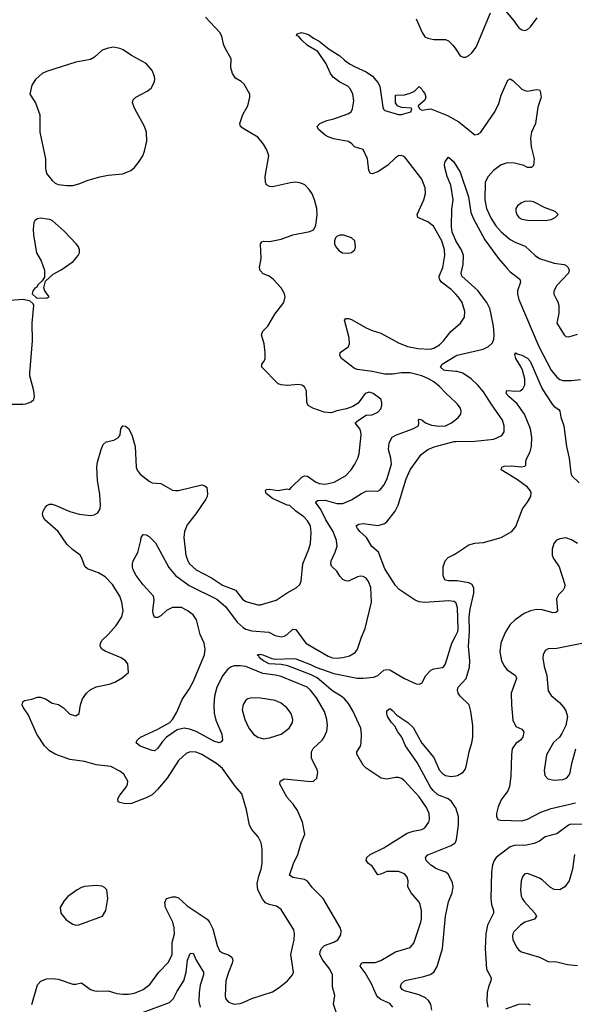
# Model space of a CAD drawing. Header units: inches. Extents: x 2057696 to 2160536, y 827480 to 1016834.
# Tile 203 of 256: x 2087028 to 2090808, y 935190 to 941897. Entities that reach past the tile are written whole.
import ezdxf

# ---------------------------------------------------------------- set-up
doc = ezdxf.new("R2010")
doc.units = ezdxf.units.IN
doc.header["$MEASUREMENT"] = 0
for name, color, linetype in [('C0983', 7, 'Continuous'), ('C0984', 7, 'Continuous'), ('C0993', 7, 'Continuous'), ('C0994', 7, 'Continuous')]:
    doc.layers.add(name, color=color, linetype=linetype)

msp = doc.modelspace()

# ---------------------------------------------------------------- linework, layer by layer
at = {"layer": 'C0983', "color": 5}
for points, elevation in [([(2087110, 935188.4), (2087150, 935322), (2087172.3, 935347.7), (2087210, 935364.6), (2087250, 935366.1), (2087290, 935361.1), (2087390, 935326.7), (2087410, 935326.2), (2087450, 935335.6), (2087510, 935291.5), (2087530, 935283.6), (2087550, 935279.2), (2087630, 935281.5), (2087690, 935264.5), (2087730, 935258.8), (2087770, 935258.8), (2087810, 935265.6), (2087869.6, 935290), (2087914.8, 935325.2), (2087977.3, 935410), (2088042.1, 935477.9), (2088067.2, 935530), (2088067.2, 935610), (2088082.1, 935670), (2088081.1, 935710), (2088071.6, 935750), (2088021.2, 935850), (2088016.9, 935883.1), (2088028.6, 935911.4), (2088070, 935922.6), (2088090, 935922.4), (2088110, 935916), (2088170, 935859.8), (2088304.7, 935770), (2088320.7, 935750), (2088344.3, 935704.3), (2088373.8, 935590), (2088390, 935554.4), (2088410, 935540.7), (2088450, 935527.1), (2088474.9, 935510), (2088480.2, 935490), (2088476.5, 935470), (2088450, 935407), (2088433, 935350), (2088427.7, 935247.8), (2088430.4, 935230), (2088450, 935205.3), (2088490, 935190.3), (2088530, 935196.5), (2088556.2, 935203.8), (2088610, 935228.8), (2088750, 935274.9), (2088796.4, 935303.6), (2088853.3, 935350), (2088887.6, 935390), (2088895.1, 935410), (2088875.1, 935530), (2088898.8, 935630), (2088900.3, 935670), (2088896.2, 935696.2), (2088810, 935836.9), (2088778.6, 935858.6), (2088728.9, 935868.9), (2088702.3, 935882.3), (2088684.9, 935904.9), (2088649.9, 935969.9), (2088646, 936014), (2088657, 936063), (2088673.8, 936110), (2088680.9, 936150), (2088680.4, 936250), (2088673.5, 936290), (2088652.4, 936330), (2088610, 936379.7), (2088594.8, 936410), (2088573.7, 936513.7), (2088543.1, 936623.1), (2088496.5, 936676.5), (2088410, 936796.4), (2088370, 936830.8), (2088270, 936891.6), (2088230, 936906.8), (2088190, 936909.7), (2088162.3, 936897.7), (2088110, 936851.5), (2088032.1, 936730), (2087967.4, 936652.6), (2087930, 936615.9), (2087890, 936596.1), (2087790, 936558.5), (2087750, 936555.4), (2087710, 936563.9), (2087699.6, 936570), (2087697.7, 936590), (2087710, 936615.3), (2087752.8, 936670), (2087763, 936690), (2087764.2, 936710), (2087736.6, 936756.6), (2087710, 936778.7), (2087649.8, 936809.8), (2087550, 936821.1), (2087470, 936843), (2087370, 936858.5), (2087270, 936893.8), (2087230, 936916.1), (2087196.1, 936950), (2087143.9, 937030), (2087084.8, 937164.8), (2087053.2, 937210), (2087045.2, 937230), (2087049.3, 937250.7), (2087060.9, 937259.1), (2087110, 937267.7), (2087150, 937281.6), (2087170, 937282.4), (2087202.8, 937270), (2087250, 937240.5), (2087292.1, 937232.1), (2087326.8, 937210), (2087370, 937167.3), (2087410, 937156), (2087434, 937170), (2087442.7, 937230), (2087455.1, 937270), (2087483.7, 937310), (2087508.6, 937331.4), (2087550, 937353.7), (2087638, 937370), (2087676.6, 937383.4), (2087726.8, 937413.2), (2087768.7, 937450), (2087764, 937510), (2087749, 937530), (2087719, 937550), (2087610, 937594.8), (2087588.2, 937610), (2087575.4, 937630), (2087578.3, 937650), (2087589.7, 937670), (2087631.8, 937708.2), (2087686.2, 937770), (2087724.8, 937830), (2087732.6, 937870), (2087723.1, 937930), (2087709.8, 937970), (2087659.8, 938050), (2087610, 938101.8), (2087565.1, 938130), (2087490, 938155.6), (2087471.2, 938171.2), (2087451.3, 938230), (2087439.4, 938250), (2087387.2, 938287.1), (2087350, 938325.3), (2087290, 938411), (2087199.5, 938490), (2087187.3, 938510), (2087182.9, 938530), (2087187.6, 938550), (2087199.5, 938570), (2087213.1, 938586.9), (2087230, 938597.1), (2087250, 938597.1), (2087269.4, 938590.6), (2087370, 938546.8), (2087432.3, 938527.7), (2087510, 938520.3), (2087535.1, 938524.9), (2087561.2, 938538.8), (2087575.2, 938564.8), (2087577.7, 938590), (2087574, 938666), (2087558.7, 938758.7), (2087552.7, 938850), (2087557, 938883), (2087582.3, 938970), (2087597.8, 939002.2), (2087618, 939022), (2087670, 939032), (2087700.5, 939050), (2087712.4, 939070), (2087716.9, 939110), (2087729.7, 939130.3), (2087750, 939128.4), (2087770, 939112), (2087792.3, 939070), (2087814.9, 938990), (2087821.8, 938850), (2087828.5, 938828.5), (2087850, 938800.4), (2087910, 938752.7), (2087930, 938741.6), (2087990, 938738.4), (2088070, 938693), (2088090, 938690.4), (2088110.5, 938690.5), (2088270, 938728), (2088290, 938722.8), (2088302.8, 938710), (2088308.1, 938668.1), (2088306.4, 938650), (2088297.6, 938630), (2088228.3, 938530), (2088170, 938455.8), (2088151.1, 938410), (2088147.1, 938370), (2088160.9, 938250), (2088173.2, 938210), (2088186, 938190), (2088230.2, 938150), (2088335.5, 938095.5), (2088410, 938044.5), (2088499.6, 938010), (2088547.3, 937950), (2088570, 937934.5), (2088650, 937911.2), (2088670, 937911.1), (2088776.2, 937943.8), (2088850, 937993.6), (2088912.9, 938027.1), (2088936.2, 938050), (2088946.6, 938073.4), (2088956.8, 938190), (2088998.9, 938290), (2089009.8, 938330), (2089015.6, 938404.4), (2089009.8, 938450), (2088990, 938482.3), (2088965.1, 938510), (2088909.8, 938550), (2088870, 938588.3), (2088850, 938589.8), (2088750, 938634.8), (2088707.8, 938670), (2088703.9, 938690), (2088710, 938696.1), (2088730, 938698.8), (2088790, 938688.9), (2088850, 938701.3), (2088870, 938696.3), (2088878.7, 938710), (2088950, 938780.3), (2088970, 938790.3), (2088990, 938787.6), (2089044.2, 938750), (2089070, 938737.7), (2089110, 938732.7), (2089172.5, 938747.5), (2089249.6, 938790), (2089287.1, 938830), (2089313.3, 938870), (2089333.3, 938910), (2089340.9, 938939.1), (2089356, 939070), (2089353.7, 939090), (2089345.4, 939110), (2089315.1, 939150), (2089337, 939170), (2089390, 939203.1), (2089430, 939206.5), (2089470, 939222.6), (2089490, 939247.3), (2089496.9, 939270), (2089497.4, 939290), (2089490, 939312), (2089438, 939350), (2089410, 939359.7), (2089383, 939350), (2089334.7, 939285.3), (2089298, 939262), (2089254.6, 939245.4), (2089190, 939232.3), (2089150, 939218.5), (2089104.1, 939224.1), (2089026, 939250), (2088994.5, 939270), (2088986, 939290), (2088982, 939370), (2088970, 939395.1), (2088950, 939407.3), (2088931, 939411), (2088850, 939406), (2088810, 939409.7), (2088790, 939416.3), (2088678, 939530), (2088677.2, 939550), (2088693.2, 939570), (2088700.9, 939590), (2088702, 939630), (2088694, 939690), (2088676.3, 939750), (2088685.8, 939774.2), (2088719.6, 939810), (2088767, 939890), (2088829.3, 939970), (2088835.1, 940000)], 480), ([(2086950, 939279.1), (2087050, 939277.1), (2087070, 939280.5), (2087105.4, 939294.6), (2087125.2, 939310), (2087129.3, 939330), (2087123.7, 939370), (2087097, 939470), (2087096.2, 939490), (2087114, 939710), (2087113.7, 939830), (2087124, 939950), (2087120.4, 939960.4), (2087098.6, 939978.6), (2087051.4, 939991.4), (2086930, 939981.6)], 520), ([(2090000, 939289.7), (2089932.2, 939352.2), (2089890, 939397.4), (2089851.5, 939430), (2089814.7, 939450), (2089770, 939470.5), (2089690, 939490.5), (2089630, 939492.6), (2089570, 939483.4), (2089516.6, 939483.4), (2089430, 939501.7), (2089330, 939514.7), (2089310, 939521.6), (2089250, 939567.1), (2089222.4, 939590), (2089209.6, 939610), (2089212.3, 939630), (2089258.7, 939661.3), (2089268.5, 939671.5), (2089275.4, 939690), (2089273.3, 939730), (2089242.9, 939850), (2089250, 939860.7), (2089270, 939861.3), (2089290, 939854.6), (2089390, 939797.3), (2089430, 939779.6), (2089490, 939762.6), (2089610, 939696.3), (2089670.4, 939670), (2089742, 939658), (2089826.6, 939653.4), (2089850, 939658.8), (2089890, 939682.8), (2089917.4, 939710), (2089965.9, 939774.1), (2090000, 939802.3)], 460), ([(2090000, 939500.4), (2089930, 939507), (2089919.7, 939510), (2089895.3, 939530), (2089908.7, 939550), (2090000, 939606.4)], 440), ([(2089187.3, 935130), (2089166.9, 935190), (2089176.3, 935250), (2089159.6, 935310), (2089161.1, 935390), (2089142.7, 935430), (2089094.6, 935490), (2089073.5, 935530), (2089075.1, 935550), (2089085.4, 935570), (2089106.3, 935590), (2089170, 935614), (2089196.2, 935630), (2089215.8, 935664.2), (2089219.6, 935690), (2089212.3, 935712.3), (2089096.2, 935910), (2089023.3, 935983.3), (2088990, 936028.4), (2088970, 936040.9), (2088890, 936053.3), (2088867.6, 936070), (2088894.2, 936150), (2088923.5, 936210), (2088946.6, 936290), (2088972, 936350), (2088955.4, 936430), (2088921.1, 936510), (2088892.3, 936552.3), (2088850, 936599.5), (2088800.9, 936690), (2088802.7, 936710), (2088830, 936724.9), (2089012.1, 936707.9), (2089030, 936710.8), (2089052.3, 936730), (2089059.3, 936770), (2089056, 936790), (2089022.9, 936850), (2089018, 936870), (2089017.7, 936910), (2089028.4, 936931.6), (2089089.7, 936990), (2089103.9, 937010), (2089120.3, 937050), (2089126.8, 937090), (2089122.4, 937130), (2089104.9, 937184.9), (2089050, 937278.5), (2089010.4, 937330.4), (2088986.9, 937350), (2088810, 937422.6), (2088772.3, 937432.3), (2088684.5, 937444.5), (2088569.5, 937490), (2088530, 937496.6), (2088490, 937494.5), (2088470, 937488.1), (2088443.2, 937470), (2088412.2, 937430), (2088371.7, 937350), (2088355.7, 937290), (2088350.1, 937230), (2088353.2, 937173.3), (2088365.7, 937125.7), (2088405.6, 937030), (2088411.3, 936990), (2088402.2, 936977.8), (2088387.8, 936972.2), (2088350, 936982.4), (2088230, 937048.5), (2088185.2, 937065.2), (2088150, 937071.9), (2088100.6, 937059.4), (2088029.5, 937010.5), (2088000.6, 936979.4), (2087970, 936935.1), (2087950, 936916.9), (2087930, 936918), (2087848.8, 936948.8), (2087821.2, 936970), (2087828.7, 936990), (2087851.4, 937008.6), (2087970, 937064), (2088050.5, 937109.6), (2088070, 937129.1), (2088099.6, 937180.4), (2088134.4, 937265.6), (2088184, 937336), (2088210, 937387.7), (2088287.8, 937570), (2088292.9, 937610), (2088285.2, 937650), (2088257.2, 937710), (2088232.4, 937810), (2088210, 937842.3), (2088170, 937873.4), (2088130, 937892.5), (2088070, 937893.8), (2088028.1, 937871.9), (2087990, 937836.3), (2087970, 937825.1), (2087950, 937826), (2087939.7, 937839.7), (2087936.4, 937870), (2087944.2, 937944.2), (2087939.7, 937970), (2087870, 938046.3), (2087821.6, 938110), (2087801.2, 938150), (2087797.2, 938170), (2087796, 938190), (2087800.9, 938210), (2087832.5, 938267.5), (2087854.5, 938350), (2087856, 938370), (2087869, 938390), (2087890, 938387.7), (2087910, 938376.3), (2087953.4, 938333.4), (2088044.7, 938164.7), (2088090.5, 938110.5), (2088183.9, 938043.9), (2088371, 937950), (2088430, 937900.6), (2088510, 937793.2), (2088550, 937755.9), (2088570, 937745.6), (2088610, 937734.7), (2088725, 937725), (2088770, 937702.3), (2088810, 937693.6), (2088830, 937696.9), (2088850, 937708), (2088890, 937745.7), (2088910, 937743.7), (2088977.4, 937650), (2089130, 937561.8), (2089160.7, 937550), (2089190, 937546.9), (2089230, 937551.7), (2089276, 937564), (2089313.5, 937586.5), (2089329.8, 937610), (2089357.3, 937690), (2089383.5, 937750), (2089426.6, 937930), (2089420.4, 938030), (2089406, 938070), (2089390, 938092.6), (2089370, 938104.8), (2089350, 938107.4), (2089330, 938102), (2089270, 938072.8), (2089250, 938074.7), (2089230, 938083.6), (2089210, 938106), (2089190, 938140.7), (2089153.7, 938173.7), (2089148.4, 938190), (2089151, 938210), (2089179.2, 938270), (2089192.4, 938310), (2089186.6, 938350), (2089164.9, 938410), (2089113.9, 938490), (2089079.9, 938559.9), (2089043.1, 938610), (2089058.6, 938621.4), (2089110, 938623.8), (2089190, 938600.5), (2089230, 938600.9), (2089290, 938625.6), (2089356.9, 938670), (2089390, 938685), (2089410, 938688.3), (2089470, 938685.7), (2089485.6, 938694.4), (2089510, 938726), (2089530, 938766), (2089563.1, 938870), (2089558.3, 938910), (2089540.8, 938970), (2089546.3, 939013.7), (2089567.5, 939052.5), (2089595.6, 939070), (2089707.3, 939110), (2089746, 939130), (2089749.3, 939150), (2089745.2, 939170), (2089750, 939174.8), (2089770, 939171), (2089794.8, 939150), (2089835.4, 939135.4), (2089887.7, 939127.7), (2089930, 939129.5), (2089971.3, 939150), (2090000, 939174.2)], 460), ([(2090000, 937923.8), (2089990, 937932.8), (2089950, 937937.5), (2089790, 937926.5), (2089751.4, 937931.4), (2089722.7, 937942.7), (2089614.8, 938014.8), (2089590, 938043), (2089516.4, 938156.4), (2089474.1, 938270), (2089428.8, 938308.8), (2089391.5, 938370), (2089346.5, 938410), (2089329.8, 938430), (2089321.6, 938450), (2089339.5, 938460.5), (2089370, 938465.2), (2089470, 938451.6), (2089510, 938463.2), (2089530, 938476.2), (2089587.3, 938550), (2089608.2, 938590), (2089661.9, 938770), (2089689.3, 938830), (2089764.3, 938935.7), (2089810, 938968.9), (2089853, 938987), (2089990, 939022.8), (2090000, 939023)], 440), ([(2090000, 938074.8), (2089950, 938073.6), (2089930, 938078.7), (2089920.8, 938090), (2089915.5, 938110), (2089913.7, 938170), (2089927.8, 938210), (2089947.4, 938232.6), (2089990, 938255), (2090000, 938261.5)], 420), ([(2089570.8, 935170), (2089550, 935195), (2089490, 935222.2), (2089470, 935238), (2089457.4, 935257.4), (2089426.4, 935330), (2089383.7, 935403.7), (2089348, 935450), (2089358, 935470), (2089370, 935474.7), (2089450, 935475.2), (2089490, 935489.2), (2089590, 935548.4), (2089690, 935577.1), (2089714.2, 935605.8), (2089762.2, 935750), (2089766.6, 935770), (2089766.4, 935826.4), (2089758.3, 935870), (2089750, 935886.6), (2089695.6, 935950), (2089674, 935990), (2089675.1, 936030), (2089670, 936056), (2089650, 936079.5), (2089610, 936094), (2089530, 936094), (2089490, 936075.6), (2089470, 936072.7), (2089430, 936131.8), (2089405.2, 936150), (2089388.7, 936170), (2089395.1, 936190), (2089417.2, 936210), (2089510, 936256.5), (2089670, 936354.7), (2089710, 936369.2), (2089770, 936381.7), (2089788.6, 936391.4), (2089816.3, 936430), (2089821.3, 936450), (2089819.7, 936490), (2089800.4, 936530), (2089750, 936603.1), (2089650, 936711.8), (2089630, 936727.3), (2089610, 936735.6), (2089590, 936735.6), (2089530, 936722.9), (2089491.3, 936731.3), (2089390, 936798.3), (2089370, 936819.6), (2089326.3, 936893.7), (2089326, 936910), (2089350.8, 936949.2), (2089355.1, 936970), (2089358.2, 937030), (2089352.4, 937070), (2089298, 937190), (2089270, 937238.5), (2089242.8, 937270), (2089219.5, 937290), (2089163, 937323), (2089054.5, 937414.5), (2089015.4, 937435.4), (2088855.3, 937495.3), (2088810, 937504.8), (2088728.3, 937510), (2088689.8, 937530), (2088663, 937550), (2088659.8, 937559.8), (2088646, 937570), (2088666, 937574), (2088686, 937570), (2088745.5, 937545.4), (2088770, 937540.9), (2088890, 937546.5), (2088910, 937542.8), (2089010, 937504.7), (2089046.4, 937486.4), (2089170, 937444.4), (2089327.6, 937412.4), (2089370, 937410.9), (2089442, 937418), (2089469.8, 937430.2), (2089510, 937465.7), (2089530, 937471.4), (2089550, 937468.9), (2089650, 937408.5), (2089730, 937373.4), (2089750, 937370.7), (2089770, 937378), (2089795.6, 937430), (2089830, 937466.4), (2089850, 937475.8), (2089910, 937483.7), (2089919.5, 937490), (2089931.2, 937510), (2089973.5, 937650), (2090000, 937703.3)], 440), ([(2090000, 936527.5), (2089999.1, 936530), (2089971.8, 936571.8), (2089949.5, 936589.5), (2089877.7, 936617.7), (2089846.1, 936646.1), (2089827.6, 936670), (2089737.8, 936837.8), (2089657.5, 936950), (2089632, 937010), (2089605.6, 937045.6), (2089584.7, 937084.7), (2089562, 937110), (2089536, 937150), (2089529.4, 937170), (2089529.5, 937190), (2089550, 937204.9), (2089570, 937192), (2089598.5, 937158.5), (2089672.6, 937110), (2089710, 937075.5), (2089768.6, 936968.6), (2089850, 936871.6), (2089887.4, 936787.4), (2089910, 936761.2), (2089930, 936747.6), (2089970, 936742.7), (2090000, 936747.3)], 420), ([(2089837, 935150), (2089830.8, 935190), (2089815, 935215), (2089793.1, 935233.1), (2089750, 935253.9), (2089650, 935281.4), (2089636, 935290), (2089623.1, 935310), (2089629.3, 935330.8), (2089650, 935349.2), (2089664.5, 935355.5), (2089781.6, 935378.4), (2089826.5, 935393.5), (2089851, 935410), (2089873.3, 935446.7), (2089910.5, 935570), (2089930.7, 935790.7), (2089951.5, 935888.5), (2089976.2, 935950), (2089982.5, 935990), (2089977.9, 936017.9), (2089950, 936074), (2089932.8, 936090), (2089870, 936113.3), (2089830, 936137.1), (2089797.4, 936170), (2089793.3, 936190), (2089811, 936209), (2089968, 936272), (2089996, 936290), (2090000, 936299)], 420), ([(2087865.2, 935134.8), (2088050, 935203.2), (2088076.8, 935230), (2088100.4, 935279.6), (2088146.4, 935350), (2088163.6, 935410), (2088172.2, 935490), (2088190, 935535.3), (2088210, 935538.4), (2088231.7, 935490), (2088279.6, 935410), (2088280.2, 935390), (2088258.9, 935321.1), (2088250.1, 935270), (2088249.5, 935210), (2088257, 935170)], 460)]:
    msp.add_lwpolyline(points, dxfattribs=dict(at, elevation=elevation))
for points, elevation in [([(2088610, 937277.4), (2088582.8, 937270), (2088570, 937260.9), (2088550, 937233.2), (2088543.9, 937196.1), (2088562.6, 937130), (2088588.9, 937070), (2088621.3, 937030), (2088650, 937010.3), (2088690, 936998.9), (2088730, 937006), (2088810, 937030.3), (2088864.5, 937070), (2088887.8, 937110), (2088889.6, 937130), (2088878, 937170), (2088849.6, 937210), (2088810, 937240.5), (2088770, 937259.8), (2088670, 937275.4)], 480), ([(2087550, 935998.7), (2087470, 935991.6), (2087450, 935985.1), (2087418.8, 935970), (2087356.7, 935923.3), (2087328.1, 935891.9), (2087304, 935850), (2087307.3, 935810), (2087345.5, 935765.5), (2087390, 935734.9), (2087410, 935728.9), (2087430.5, 935730.5), (2087593.2, 935790), (2087615.1, 935830), (2087627.8, 935910), (2087620.7, 935970), (2087606.5, 935986.5), (2087590, 935994.7)], 520)]:
    msp.add_lwpolyline(points, close=True, dxfattribs=dict(at, elevation=elevation))
at = {"layer": 'C0984', "color": 5}
for points, elevation in [([(2088835.1, 940000), (2088837, 940010), (2088831.8, 940030), (2088809.6, 940070), (2088754.7, 940130), (2088728.9, 940148.9), (2088686.3, 940166.4), (2088667.9, 940187.9), (2088663.4, 940210), (2088674.7, 940270), (2088668.8, 940371.2), (2088677.2, 940382.8), (2088690, 940388.4), (2088730, 940387.2), (2088810, 940402), (2088890, 940430.4), (2089006, 940454), (2089030, 940464.7), (2089046, 940494), (2089055.1, 940570), (2089052.8, 940610), (2089038, 940670), (2089021.3, 940710), (2089001.3, 940741.3), (2088971, 940771), (2088943.8, 940783.8), (2088910, 940789.7), (2088873.5, 940786.5), (2088750, 940758.3), (2088730, 940759.7), (2088710, 940772.7), (2088702.6, 940790), (2088701.1, 940830), (2088725.2, 940970), (2088713.2, 941010), (2088690, 941049), (2088650, 941096), (2088550, 941156.2), (2088532.3, 941170), (2088527.3, 941190), (2088547.9, 941252.1), (2088582, 941310), (2088597.2, 941370), (2088597.2, 941390), (2088558, 941458), (2088537.1, 941477.1), (2088499.6, 941499.6), (2088478, 941530), (2088467.3, 941570), (2088469.2, 941630), (2088427.2, 941707.2), (2088417.6, 941730), (2088405.4, 941785.4), (2088392.3, 941810), (2088293.9, 941913.9)], 480), ([(2089730, 941904), (2089772, 941810), (2089790, 941780.5), (2089810, 941770.4), (2089850, 941762.6), (2089930, 941762), (2089950, 941752.2), (2089982, 941722), (2090000, 941695.3)], 480), ([(2090000, 940028), (2089970, 940059.4), (2089903.9, 940110), (2089888.9, 940130), (2089887.5, 940150), (2089911.9, 940210), (2089925.7, 940290), (2089923.4, 940330), (2089904.7, 940390), (2089848.4, 940490), (2089810, 940519.8), (2089741.6, 940550), (2089737.7, 940570), (2089781.6, 940670), (2089792.9, 940712.9), (2089792.3, 940752.3), (2089769.8, 940809.8), (2089661.6, 940950), (2089650, 940962.9), (2089630, 940972.6), (2089610, 940969.6), (2089590, 940956.3), (2089535.3, 940904.7), (2089470, 940861.6), (2089430, 940846.6), (2089418, 940850), (2089406.6, 940870), (2089398.4, 940950), (2089370, 941013.2), (2089310, 941031.8), (2089291.8, 941051.8), (2089270, 941066.3), (2089165.9, 941085.9), (2089130, 941098.4), (2089110, 941109.5), (2089065.1, 941150), (2089055.1, 941170), (2089073.2, 941190), (2089121.2, 941210), (2089170, 941221.2), (2089265.3, 941254.7), (2089288, 941270), (2089296.8, 941290), (2089305.4, 941345.4), (2089298.9, 941390), (2089283.7, 941423.7), (2089265.1, 941445.1), (2089210, 941471), (2089165, 941505), (2089147.1, 941530), (2089116.9, 941596.9), (2089060.7, 941680.7), (2088990, 941722), (2088950, 941758), (2088930, 941782.7), (2088915.3, 941790), (2088920.2, 941799.8), (2088949.6, 941810.4), (2088995.3, 941795.3), (2089030, 941770.6), (2089070, 941750.5), (2089136.5, 941696.5), (2089210, 941651.8), (2089241.6, 941621.6), (2089276.7, 941596.7), (2089315.1, 941575.1), (2089390, 941543), (2089433.3, 941513.3), (2089469.1, 941470), (2089483.7, 941443.7), (2089502, 941302), (2089507.3, 941287.3), (2089517.6, 941277.6), (2089610, 941251.6), (2089630, 941251.8), (2089693.7, 941270), (2089701.6, 941290), (2089695.4, 941295.4), (2089630, 941298), (2089602, 941310), (2089589.7, 941330.3), (2089590, 941382), (2089650, 941386), (2089690, 941396), (2089718, 941410), (2089750, 941442), (2089770, 941424.7), (2089774.9, 941410), (2089790, 941394.9), (2089797.3, 941370), (2089790, 941349.6), (2089743, 941310), (2089752.2, 941290), (2089770, 941281.8), (2089830, 941290.2), (2089944.8, 941244.8), (2090000, 941213.4)], 460), ([(2090000, 940393), (2089976.6, 940450), (2089971.5, 940488.5), (2089974, 940606), (2089982.2, 940670), (2089966.8, 940770), (2089942.5, 940830), (2089925.6, 940890), (2089923.5, 940910), (2089928.1, 940931.9), (2089950, 940961), (2089983.8, 940930), (2090000, 940905)], 440)]:
    msp.add_lwpolyline(points, dxfattribs=dict(at, elevation=elevation))
for points, elevation in [([(2087670, 941709.6), (2087630, 941703), (2087590, 941689.6), (2087538.4, 941641.6), (2087510, 941625.4), (2087410, 941607.6), (2087210, 941543.5), (2087180.7, 941530), (2087136, 941490), (2087110.8, 941450), (2087096, 941390), (2087136.3, 941330), (2087166, 941250), (2087165.7, 941130), (2087203.1, 940950), (2087202.8, 940882.8), (2087210.4, 940850.4), (2087250, 940800.7), (2087270, 940784), (2087290, 940774.8), (2087348.1, 940768.1), (2087390, 940768.5), (2087430, 940778), (2087495.2, 940804.8), (2087573.7, 940826.3), (2087630, 940837.6), (2087730, 940848), (2087784.5, 940870), (2087811.2, 940890), (2087842, 940930), (2087866.9, 940970), (2087879, 941001), (2087894.8, 941070), (2087891.6, 941130), (2087878.5, 941170), (2087812.4, 941290), (2087796.4, 941330), (2087800.4, 941350), (2087818.7, 941370), (2087897, 941410), (2087922.9, 941430), (2087945.1, 941470), (2087949.6, 941490), (2087947.3, 941510), (2087931.8, 941550), (2087890, 941598), (2087790, 941652.7), (2087732.3, 941692.3), (2087710, 941701.6)], 520), ([(2087170, 940546), (2087150, 940541.2), (2087131.3, 940530), (2087124.5, 940515.5), (2087119.1, 940470), (2087121.6, 940430), (2087143, 940310), (2087173.8, 940253.8), (2087196.3, 940190), (2087196, 940144), (2087182, 940118), (2087151.3, 940090), (2087144, 940076), (2087130, 940068), (2087118, 940050), (2087112, 940030), (2087142, 940002), (2087210, 940000.5), (2087229, 940010), (2087199, 940050), (2087193.2, 940070), (2087203.1, 940116.9), (2087256.6, 940163.4), (2087310, 940192.2), (2087391.5, 940250), (2087426, 940290), (2087434.3, 940310), (2087434.7, 940330), (2087427.6, 940350), (2087413.6, 940370), (2087330, 940456.2), (2087250, 940529.3), (2087230, 940537)], 520), ([(2089235.3, 940430), (2089210, 940429.6), (2089190, 940419.5), (2089180.5, 940410), (2089172.7, 940390), (2089173, 940370), (2089182, 940350), (2089203.9, 940323.9), (2089228.6, 940308.6), (2089270, 940306), (2089290, 940310.5), (2089311.2, 940328.8), (2089317.6, 940350), (2089311.8, 940390), (2089289.2, 940410)], 480)]:
    msp.add_lwpolyline(points, close=True, dxfattribs=dict(at, elevation=elevation))
at = {"layer": 'C0993', "color": 5}
for points, elevation in [([(2090000, 939802.3), (2090033.6, 939830), (2090059.7, 939870), (2090062.7, 939910), (2090043.1, 939970), (2090023.6, 940000)], 460), ([(2090000, 939606.4), (2090010, 939612.6), (2090186.5, 939653.5), (2090223.6, 939670), (2090250, 939694.9), (2090259.3, 939720.7), (2090262.6, 939750), (2090257.5, 939810), (2090239.9, 939899.9), (2090232.2, 939930), (2090212.2, 939970), (2090189.9, 940000)], 440), ([(2090427.2, 940000), (2090429.5, 939990), (2090565.5, 939670), (2090650, 939510.3), (2090690, 939462.8), (2090710, 939446.9), (2090730, 939438.6), (2090790, 939438.6), (2090850, 939445.5)], 440), ([(2090682.6, 940000), (2090695.4, 939975.4), (2090703.1, 939950), (2090702.9, 939897.1), (2090688.5, 939830), (2090739.3, 939750), (2090750, 939739.3), (2090770, 939736.4), (2090830, 939755.5)], 460), ([(2090000, 938261.5), (2090090, 938320.6), (2090130, 938332.1), (2090190, 938335.6), (2090310, 938370.2), (2090382.2, 938410), (2090410, 938445.8), (2090454.9, 938565.1), (2090488.6, 938610), (2090510.9, 938650), (2090513.4, 938673.4), (2090510, 938688), (2090490, 938713.2), (2090422, 938762), (2090309, 938830), (2090314, 938850), (2090330, 938854.9), (2090377.1, 938857.1), (2090449.6, 938850.4), (2090470, 938854.8), (2090476.9, 938863.1), (2090477.4, 938890), (2090484, 938910), (2090506.6, 938953.4), (2090517.2, 938990), (2090518.4, 939050), (2090509.1, 939109.1), (2090469.1, 939209.1), (2090419.8, 939279.8), (2090361.3, 939330), (2090344.7, 939350), (2090348.3, 939371.7), (2090410, 939366.3), (2090439.3, 939370), (2090457.1, 939382.9), (2090470.9, 939410), (2090472.1, 939450), (2090454.6, 939510), (2090447.2, 939530), (2090409.8, 939590), (2090403, 939617), (2090410, 939626.8), (2090419.9, 939619.9), (2090450, 939612.9), (2090490, 939591), (2090508.4, 939570), (2090590, 939382.2), (2090657.2, 939277.2), (2090670, 939263), (2090702.2, 939242.2), (2090710.2, 939230.2), (2090716.3, 939190), (2090736.1, 939130), (2090754.7, 938990), (2090774.4, 938910), (2090783.6, 938810), (2090791.3, 938790), (2090841.6, 938741.6)], 420), ([(2090000, 939023), (2090130, 939026.4), (2090260.5, 939039.5), (2090314.9, 939065.1), (2090331.2, 939090), (2090329.8, 939130), (2090319.8, 939170), (2090240.5, 939280.5), (2090190, 939361), (2090150, 939408.4), (2090104.8, 939450), (2090048.7, 939488.7), (2090010, 939499.5), (2090000, 939500.4)], 440), ([(2090000, 939174.2), (2090018.7, 939190), (2090034.7, 939210), (2090037.4, 939230), (2090032.6, 939250), (2090010, 939280.5), (2090000, 939289.7)], 460), ([(2090830, 938328.1), (2090790, 938354), (2090750, 938367), (2090710, 938361.7), (2090685.2, 938350), (2090668.7, 938330), (2090657.6, 938290), (2090657.6, 938250), (2090667.2, 938227.2), (2090705.5, 938170), (2090743.1, 938050), (2090742, 938030), (2090732.2, 938010), (2090700.4, 937979.6), (2090687.8, 937952.2), (2090693, 937867), (2090681.6, 937858.4), (2090664.1, 937855.9), (2090590, 937877.8), (2090550, 937879.9), (2090510, 937870.5), (2090467.4, 937852.6), (2090405.2, 937810), (2090370, 937778), (2090336.4, 937723.6), (2090308.1, 937650), (2090299.6, 937590), (2090312.9, 937530), (2090330, 937495.5), (2090349.4, 937470), (2090407.4, 937430), (2090415.2, 937410), (2090379, 937310), (2090379.3, 937230), (2090390, 937124.9), (2090410, 937081.3), (2090450, 937064.6), (2090465.1, 937045.1), (2090457.7, 937010), (2090440.7, 936990), (2090410, 936966.5), (2090385.4, 936930), (2090379.3, 936890), (2090375.7, 936744.3), (2090365.7, 936674.2), (2090355.7, 936644.3), (2090310, 936582.8), (2090290, 936535.8), (2090277.9, 936490), (2090277.8, 936470), (2090287.3, 936450), (2090304.8, 936444.8), (2090450, 936438.7), (2090490, 936451.7), (2090581.1, 936498.9), (2090650, 936524), (2090817, 936563)], 420), ([(2090000, 936747.3), (2090011, 936749), (2090050, 936770.3), (2090064.5, 936790), (2090072.2, 936810), (2090092.1, 936910), (2090109.8, 936970), (2090115.9, 937010), (2090117.3, 937090), (2090103.9, 937183.9), (2090091.7, 937230), (2090030.8, 937290), (2090017.7, 937310), (2090011.7, 937330), (2090016.4, 937350), (2090071.5, 937410), (2090093.9, 937486.1), (2090096.7, 937530), (2090087.3, 937630), (2090094.9, 937730), (2090092.5, 937830), (2090098.5, 937881.5), (2090122.8, 937990), (2090123.9, 938023.9), (2090111.6, 938050), (2090090, 938060.9), (2090010, 938075), (2090000, 938074.8)], 420), ([(2090000, 937703.3), (2090013.3, 937730), (2090016.3, 937750), (2090011.6, 937891.6), (2090002, 937922), (2090000, 937923.8)], 440), ([(2090870, 937650.8), (2090690, 937614.3), (2090630, 937612.3), (2090610, 937601.2), (2090595.5, 937570), (2090593.2, 937546.8), (2090603.1, 937490), (2090621.3, 937430), (2090630, 937326), (2090650, 937293), (2090706.5, 937246.5), (2090735.2, 937215.2), (2090751.6, 937190), (2090762.7, 937150), (2090750.2, 937089.8), (2090724.2, 937035.8), (2090707.7, 937010), (2090667, 936973), (2090618.7, 936890), (2090602, 936782), (2090607.9, 936747.9), (2090626.9, 936726.9), (2090670, 936717.4), (2090730, 936721.5), (2090754.7, 936730), (2090771.9, 936748.1), (2090780.3, 936770), (2090790.9, 936830), (2090818, 936930)], 440), ([(2090000, 936299), (2090006.4, 936313.6), (2090019.8, 936410), (2090019.4, 936470), (2090000, 936527.5)], 420), ([(2090870, 936415), (2090783.1, 936416.9), (2090768.7, 936411.3), (2090690, 936350.8), (2090610, 936330.5), (2090570, 936301.4), (2090534.5, 936285.5), (2090470, 936270.9), (2090406.6, 936273.4), (2090370, 936263.8), (2090274.8, 936190), (2090261.2, 936170), (2090250, 936139.5), (2090243.8, 936090), (2090240.1, 935910), (2090244.8, 935870), (2090257.8, 935830), (2090257.8, 935810), (2090216.8, 935730), (2090205.6, 935670), (2090199.8, 935570), (2090210.1, 935430.1), (2090240.9, 935370), (2090239, 935350), (2090222.6, 935310), (2090214.2, 935270), (2090212.3, 935210), (2090219.6, 935170)], 420), ([(2090809, 936210), (2090795.9, 936110), (2090772.9, 936030), (2090744.4, 935990), (2090710.7, 935970), (2090670, 935971), (2090645.9, 935985.9), (2090590, 936036.9), (2090570, 936048.3), (2090490, 936082), (2090470, 936079.3), (2090457.1, 936062.9), (2090447, 936030), (2090441.1, 935970), (2090445.3, 935930), (2090452.4, 935910), (2090467.9, 935887.9), (2090538.8, 935810), (2090551, 935790), (2090538, 935770), (2090470, 935749.7), (2090441.6, 935730), (2090397.2, 935682.8), (2090388.5, 935670), (2090386, 935654), (2090390.3, 935630), (2090416, 935576), (2090430, 935558.4), (2090448.1, 935548.1), (2090570, 935511.8), (2090630, 935482.3), (2090690, 935478.9), (2090762.2, 935462.2), (2090830, 935455.3)], 440), ([(2090340.5, 935159.5), (2090430, 935191.2), (2090492.8, 935192.8), (2090506.6, 935186.6)], 420)]:
    msp.add_lwpolyline(points, dxfattribs=dict(at, elevation=elevation))
at = {"layer": 'C0994', "color": 5}
for points, elevation in [([(2090000, 941695.3), (2090030, 941650.8), (2090050, 941642.8), (2090070, 941642.8), (2090090, 941654), (2090110, 941670.8), (2090139.5, 941710), (2090236.9, 941943.1)], 480), ([(2090330, 941968.7), (2090396.5, 941890), (2090430, 941840.5), (2090450, 941827.7), (2090470, 941824), (2090490, 941830.7), (2090510, 941847.3), (2090555.6, 941910)], 480), ([(2090000, 941213.4), (2090021.3, 941201.3), (2090130, 941113.4), (2090150, 941116.4), (2090170.9, 941130), (2090266.4, 941270), (2090293.7, 941326.3), (2090310, 941384), (2090354.2, 941485.8), (2090370, 941494.8), (2090390, 941483.8), (2090450, 941423.8), (2090470, 941413.7), (2090490, 941410.3), (2090550, 941421.6), (2090570, 941418.8), (2090575.5, 941410), (2090581.6, 941370), (2090559, 941301), (2090543.8, 941190), (2090517.1, 941130), (2090510.4, 941090), (2090513.4, 941030), (2090534.4, 940950), (2090530, 940904), (2090516, 940890), (2090490.3, 940889.7), (2090463.3, 940903.3), (2090400.3, 940920.3), (2090350, 940921.2), (2090310, 940907.6), (2090257, 940870), (2090220.4, 940830), (2090201.5, 940790), (2090199.1, 940670), (2090208.9, 940610), (2090241.7, 940541.7), (2090273.2, 940493.2), (2090310, 940451.8), (2090370, 940400.7), (2090410, 940378.9), (2090474.1, 940354.1), (2090542, 940290), (2090570, 940271.1), (2090670, 940237.8), (2090736, 940230), (2090750, 940224.9), (2090766.4, 940210), (2090774, 940190), (2090768.5, 940170), (2090690, 940086), (2090667.7, 940047.7), (2090668, 940028), (2090682.6, 940000)], 460), ([(2090000, 940905), (2090030, 940858.8), (2090087.1, 940690), (2090102.9, 940582.9), (2090120.9, 940540.9), (2090198.5, 940398.5), (2090290.7, 940270.8), (2090350, 940201.1), (2090370, 940180.3), (2090438, 940130), (2090442.6, 940110), (2090420.6, 940050), (2090420.1, 940030), (2090427.2, 940000)], 440), ([(2090189.9, 940000), (2090151.6, 940051.6), (2090042.2, 940150), (2090037.1, 940170), (2090050.9, 940229.1), (2090052.7, 940290), (2090038.7, 940330), (2090001.2, 940390), (2090000, 940393)], 440), ([(2090023.6, 940000), (2090017.2, 940010), (2090000, 940028)], 460)]:
    msp.add_lwpolyline(points, dxfattribs=dict(at, elevation=elevation))
at = {"layer": 'C0994', "color": 5, "elevation": 480}
msp.add_lwpolyline([(2090510, 940662), (2090470, 940658.3), (2090447.3, 940650), (2090421.6, 940630), (2090410.4, 940610), (2090408.8, 940590), (2090415.8, 940570), (2090430, 940550.5), (2090450, 940538.7), (2090490, 940531.8), (2090610, 940528.2), (2090650, 940536), (2090678, 940550), (2090698, 940570), (2090678, 940590), (2090610, 940616.2), (2090530, 940657.4)], close=True, dxfattribs=at)

doc.saveas('drawing.dxf')
